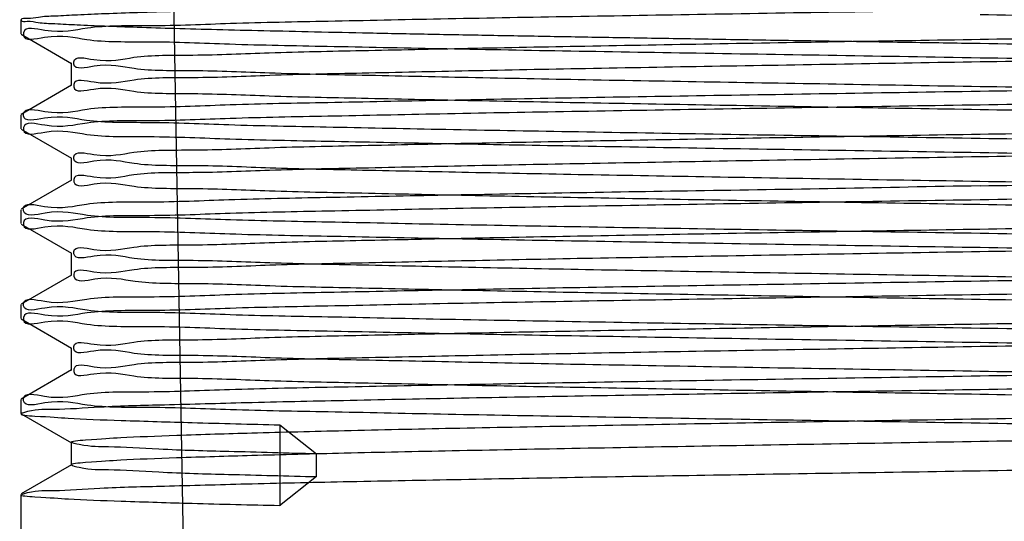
# Model space of a CAD drawing. Header units: millimetres. Extents: x 0 to 432, y 0 to 279.
# Tile 19 of 21: x 359 to 374, y 192 to 199. Entities that reach past the tile are written whole.
import ezdxf

# ---------------------------------------------------------------- set-up
doc = ezdxf.new("R2010")
doc.units = ezdxf.units.MM
doc.header["$LTSCALE"] = 23.749
doc.layers.get('0').update_dxf_attribs({"linetype": 'CONTINUOUS'})

msp = doc.modelspace()

# ---------------------------------------------------------------- linework, layer by layer
at = {"color": 0, "linetype": 'Continuous'}
for p, q in [((361.489, 186.517), (361.14, 206.517)), ((358.987, 199.218), (358.987, 199.011)), ((358.992, 199.005), (359.742, 198.572)), ((359.737, 198.578), (359.737, 198.241)), ((359.742, 198.247), (358.992, 197.814)), ((358.987, 197.808), (358.987, 197.601)), ((358.992, 197.595), (359.742, 197.162)), ((359.737, 197.168), (359.737, 196.831)), ((359.742, 196.837), (358.992, 196.404)), ((358.987, 196.398), (358.987, 196.191)), ((358.992, 196.185), (359.742, 195.752)), ((359.737, 195.758), (359.737, 195.421)), ((359.742, 195.427), (358.992, 194.994)), ((358.987, 194.988), (358.987, 194.781)), ((358.992, 194.775), (359.742, 194.342)), ((359.737, 194.348), (359.737, 194.011)), ((359.742, 194.017), (358.992, 193.584)), ((358.987, 193.578), (358.987, 193.371)), ((358.992, 193.365), (359.742, 192.932)), ((362.833, 193.202), (362.833, 191.999)), ((362.833, 193.202), (363.38, 192.769)), ((359.737, 192.938), (359.737, 192.601)), ((363.38, 192.432), (363.38, 192.769)), ((359.742, 192.607), (358.992, 192.174)), ((363.38, 192.432), (362.832, 191.999)), ((358.987, 192.168), (358.987, 187.517))]:
    msp.add_line(p, q, dxfattribs=at)
for points, knots in [([(373.237, 198.865), (372.873, 198.871), (372.148, 198.882), (371.065, 198.899), (369.995, 198.916), (368.944, 198.934), (367.919, 198.951), (366.924, 198.968), (365.967, 198.985), (365.052, 199.002), (364.185, 199.019), (363.372, 199.037), (362.616, 199.054), (361.923, 199.07), (361.297, 199.087), (360.74, 199.104), (360.257, 199.122), (359.848, 199.137), (359.525, 199.158), (359.263, 199.163), (359.126, 199.203), (358.994, 199.182), (358.997, 199.254), (359.127, 199.232), (359.267, 199.272), (359.529, 199.277), (359.853, 199.298), (360.263, 199.314), (360.747, 199.331), (361.304, 199.347), (361.932, 199.365), (362.626, 199.382), (363.382, 199.399), (364.197, 199.416), (365.064, 199.433), (365.979, 199.45), (366.937, 199.467), (367.932, 199.485), (368.958, 199.502), (370.009, 199.518), (371.078, 199.536), (372.156, 199.55), (372.876, 199.571), (373.237, 199.576)], [0, 0, 0, 0, 0.038278, 0.076329, 0.113938, 0.150871, 0.186927, 0.221875, 0.255532, 0.287676, 0.318146, 0.346733, 0.3733, 0.397661, 0.419702, 0.439268, 0.456267, 0.470579, 0.48214, 0.490869, 0.496732, 0.499708, 0.500312, 0.503322, 0.509223, 0.51799, 0.529588, 0.543937, 0.56097, 0.580569, 0.602641, 0.627034, 0.653627, 0.682241, 0.712733, 0.744901, 0.778574, 0.813534, 0.849606, 0.886574, 0.92417, 0.96207, 1, 1, 1, 1]), ([(373.237, 198.93), (373.907, 198.942), (375.234, 198.964), (377.187, 198.997), (379.05, 199.03), (380.783, 199.063), (382.344, 199.098), (383.715, 199.123), (384.823, 199.177), (385.747, 199.156), (386.224, 199.296), (386.698, 199.166), (386.703, 199.4), (386.222, 199.271), (385.753, 199.409), (384.827, 199.39), (383.723, 199.443), (382.353, 199.468), (380.793, 199.504), (379.058, 199.535), (377.193, 199.569), (375.237, 199.603), (373.908, 199.624), (373.237, 199.636)], [0, 0, 0, 0, 0.074592, 0.147602, 0.217293, 0.281837, 0.340334, 0.391303, 0.433511, 0.46601, 0.488117, 0.499362, 0.500607, 0.511794, 0.533843, 0.566293, 0.608422, 0.659301, 0.71777, 0.78235, 0.852166, 0.92533, 1, 1, 1, 1]), ([(373.237, 199.362), (372.529, 199.351), (371.13, 199.332), (369.07, 199.297), (367.106, 199.264), (365.276, 199.232), (363.627, 199.196), (362.18, 199.171), (361.009, 199.117), (360.035, 199.14), (359.527, 198.994), (359.032, 199.134), (359.017, 198.889), (359.532, 199.029), (360.02, 198.881), (361, 198.906), (362.166, 198.851), (363.612, 198.826), (365.258, 198.791), (367.086, 198.758), (369.056, 198.725), (371.123, 198.693), (372.528, 198.668), (373.237, 198.656)], [0, 0, 0, 0, 0.074602, 0.147477, 0.217123, 0.281663, 0.340256, 0.391195, 0.433424, 0.465966, 0.48811, 0.499371, 0.500553, 0.511704, 0.533719, 0.566137, 0.608281, 0.659309, 0.717702, 0.78209, 0.851927, 0.925315, 1, 1, 1, 1]), ([(373.237, 199.298), (373.907, 199.287), (375.234, 199.265), (377.187, 199.232), (379.05, 199.199), (380.783, 199.166), (382.344, 199.131), (383.715, 199.105), (384.823, 199.052), (385.747, 199.073), (386.224, 198.932), (386.698, 199.063), (386.703, 198.829), (386.222, 198.958), (385.753, 198.82), (384.827, 198.839), (383.723, 198.786), (382.353, 198.761), (380.793, 198.725), (379.058, 198.693), (377.193, 198.659), (375.237, 198.626), (373.908, 198.604), (373.237, 198.593)], [0, 0, 0, 0, 0.074592, 0.147601, 0.217293, 0.281837, 0.340334, 0.391303, 0.433511, 0.46601, 0.488117, 0.499362, 0.500607, 0.511795, 0.533844, 0.566293, 0.608422, 0.659301, 0.71777, 0.782349, 0.852165, 0.92533, 1, 1, 1, 1]), ([(373.237, 198.225), (372.566, 198.236), (371.239, 198.259), (369.285, 198.292), (367.422, 198.325), (365.688, 198.358), (364.127, 198.393), (362.756, 198.418), (361.649, 198.472), (360.725, 198.451), (360.249, 198.591), (359.775, 198.461), (359.77, 198.695), (360.251, 198.566), (360.72, 198.704), (361.646, 198.685), (362.752, 198.738), (364.122, 198.763), (365.682, 198.799), (367.416, 198.83), (369.281, 198.864), (371.237, 198.898), (372.566, 198.919), (373.237, 198.93)], [0, 0, 0, 0, 0.074587, 0.147645, 0.217377, 0.28193, 0.340407, 0.391388, 0.433556, 0.466044, 0.488131, 0.499364, 0.500609, 0.511803, 0.533853, 0.566327, 0.608469, 0.659381, 0.717852, 0.782379, 0.852183, 0.925351, 1, 1, 1, 1]), ([(373.237, 198.16), (373.944, 198.171), (375.343, 198.193), (377.404, 198.226), (379.37, 198.26), (381.199, 198.291), (382.849, 198.328), (384.296, 198.352), (385.466, 198.407), (386.443, 198.384), (386.944, 198.53), (387.446, 198.389), (387.451, 198.635), (386.943, 198.494), (386.449, 198.642), (385.472, 198.617), (384.306, 198.672), (382.861, 198.698), (381.213, 198.732), (379.382, 198.766), (377.412, 198.799), (375.347, 198.831), (373.945, 198.854), (373.237, 198.865)], [0, 0, 0, 0, 0.074551, 0.147522, 0.217176, 0.281805, 0.340278, 0.391334, 0.433556, 0.466059, 0.488163, 0.499399, 0.500579, 0.511766, 0.533812, 0.566236, 0.608333, 0.659255, 0.7177, 0.782357, 0.852196, 0.925375, 1, 1, 1, 1]), ([(373.237, 198.656), (373.944, 198.645), (375.343, 198.627), (377.404, 198.592), (379.37, 198.559), (381.199, 198.527), (382.849, 198.491), (384.296, 198.466), (385.466, 198.412), (386.443, 198.435), (386.944, 198.289), (387.446, 198.429), (387.451, 198.184), (386.943, 198.324), (386.449, 198.176), (385.472, 198.201), (384.306, 198.146), (382.861, 198.121), (381.213, 198.086), (379.382, 198.053), (377.412, 198.02), (375.347, 197.987), (373.945, 197.964), (373.237, 197.953)], [0, 0, 0, 0, 0.07455, 0.147521, 0.217175, 0.281802, 0.340274, 0.391331, 0.433553, 0.466057, 0.488161, 0.499398, 0.500578, 0.511764, 0.533809, 0.566233, 0.608329, 0.659251, 0.717695, 0.782352, 0.852192, 0.925373, 1, 1, 1, 1]), ([(373.237, 198.593), (372.566, 198.582), (371.239, 198.559), (369.286, 198.527), (367.423, 198.494), (365.69, 198.461), (364.129, 198.426), (362.758, 198.4), (361.65, 198.347), (360.726, 198.368), (360.25, 198.227), (359.775, 198.358), (359.77, 198.124), (360.251, 198.253), (360.72, 198.115), (361.646, 198.134), (362.75, 198.081), (364.12, 198.056), (365.68, 198.02), (367.415, 197.988), (369.28, 197.954), (371.237, 197.921), (372.565, 197.899), (373.237, 197.888)], [0, 0, 0, 0, 0.074592, 0.147602, 0.217294, 0.281837, 0.340334, 0.391303, 0.433511, 0.46601, 0.488117, 0.499362, 0.500607, 0.511794, 0.533844, 0.566293, 0.608423, 0.659301, 0.71777, 0.78235, 0.852165, 0.92533, 1, 1, 1, 1]), ([(373.237, 197.521), (373.909, 197.532), (375.242, 197.554), (377.201, 197.587), (379.065, 197.62), (380.795, 197.653), (382.351, 197.688), (383.72, 197.714), (384.825, 197.767), (385.756, 197.746), (386.22, 197.886), (386.709, 197.757), (386.692, 197.991), (386.227, 197.861), (385.745, 197.999), (384.824, 197.98), (383.717, 198.033), (382.349, 198.058), (380.788, 198.094), (379.055, 198.126), (377.19, 198.159), (375.235, 198.193), (373.907, 198.214), (373.237, 198.225)], [0, 0, 0, 0, 0.074837, 0.148245, 0.217966, 0.282267, 0.340556, 0.391377, 0.433637, 0.466228, 0.488283, 0.499416, 0.500663, 0.511918, 0.534007, 0.566476, 0.608614, 0.659494, 0.717946, 0.782492, 0.85227, 0.925381, 1, 1, 1, 1]), ([(373.237, 197.455), (372.526, 197.467), (371.118, 197.488), (369.047, 197.522), (367.073, 197.556), (365.243, 197.587), (363.598, 197.623), (362.155, 197.648), (360.993, 197.702), (360.015, 197.68), (359.531, 197.824), (359.015, 197.687), (359.035, 197.931), (359.525, 197.789), (360.035, 197.938), (361.007, 197.913), (362.176, 197.968), (363.623, 197.993), (365.268, 198.027), (367.094, 198.061), (369.059, 198.094), (371.123, 198.126), (372.528, 198.149), (373.237, 198.16)], [0, 0, 0, 0, 0.074864, 0.148438, 0.218321, 0.282899, 0.341263, 0.392051, 0.434088, 0.466425, 0.488381, 0.499459, 0.500641, 0.511893, 0.534011, 0.566496, 0.608669, 0.659617, 0.718123, 0.782407, 0.851962, 0.925273, 1, 1, 1, 1]), ([(373.237, 197.953), (372.529, 197.942), (371.127, 197.921), (369.064, 197.887), (367.098, 197.854), (365.268, 197.822), (363.621, 197.786), (362.174, 197.761), (361.006, 197.707), (360.029, 197.73), (359.529, 197.584), (359.027, 197.724), (359.023, 197.479), (359.53, 197.619), (360.025, 197.471), (361.003, 197.496), (362.169, 197.441), (363.616, 197.416), (365.263, 197.381), (367.094, 197.348), (369.062, 197.315), (371.126, 197.282), (372.528, 197.26), (373.237, 197.248)], [0, 0, 0, 0, 0.074619, 0.147697, 0.217451, 0.281944, 0.340451, 0.391384, 0.433601, 0.466091, 0.488168, 0.499401, 0.500581, 0.511772, 0.533821, 0.566298, 0.608451, 0.659345, 0.717873, 0.782404, 0.852214, 0.925352, 1, 1, 1, 1]), ([(373.237, 197.888), (373.908, 197.877), (375.239, 197.855), (377.197, 197.821), (379.06, 197.789), (380.789, 197.755), (382.344, 197.721), (383.713, 197.695), (384.818, 197.642), (385.754, 197.663), (386.214, 197.523), (386.713, 197.652), (386.687, 197.416), (386.223, 197.548), (385.733, 197.409), (384.817, 197.428), (383.712, 197.376), (382.346, 197.351), (380.786, 197.315), (379.055, 197.283), (377.193, 197.249), (375.238, 197.216), (373.908, 197.194), (373.236, 197.183)], [0, 0, 0, 0, 0.074732, 0.14807, 0.217762, 0.282043, 0.3403, 0.391135, 0.433431, 0.466053, 0.488228, 0.499433, 0.500692, 0.512184, 0.534454, 0.566759, 0.60872, 0.659588, 0.718046, 0.782473, 0.852063, 0.925261, 1, 1, 1, 1]), ([(373.236, 196.816), (372.565, 196.827), (371.237, 196.849), (369.282, 196.882), (367.422, 196.915), (365.692, 196.948), (364.134, 196.982), (362.763, 197.008), (361.654, 197.062), (360.724, 197.04), (360.252, 197.182), (359.771, 197.051), (359.774, 197.285), (360.248, 197.156), (360.722, 197.294), (361.645, 197.275), (362.75, 197.328), (364.119, 197.353), (365.679, 197.389), (367.411, 197.42), (369.276, 197.454), (371.234, 197.488), (372.565, 197.51), (373.237, 197.521)], [0, 0, 0, 0, 0.074688, 0.147771, 0.217422, 0.281728, 0.340101, 0.391024, 0.433375, 0.466044, 0.488177, 0.499382, 0.500625, 0.511823, 0.533864, 0.566294, 0.608412, 0.659294, 0.717721, 0.782207, 0.85192, 0.925243, 1, 1, 1, 1]), ([(373.237, 196.753), (373.945, 196.764), (375.349, 196.782), (377.415, 196.817), (379.385, 196.85), (381.215, 196.882), (382.862, 196.918), (384.308, 196.943), (385.474, 196.997), (386.453, 196.974), (386.941, 197.119), (387.456, 196.981), (387.44, 197.226), (386.946, 197.084), (386.439, 197.233), (385.465, 197.208), (384.296, 197.263), (382.85, 197.288), (381.202, 197.323), (379.372, 197.356), (377.407, 197.389), (375.345, 197.421), (373.945, 197.444), (373.237, 197.455)], [0, 0, 0, 0, 0.074662, 0.147947, 0.21781, 0.282388, 0.340726, 0.391735, 0.433877, 0.466279, 0.48829, 0.499447, 0.500628, 0.511891, 0.534038, 0.566562, 0.608726, 0.659589, 0.718168, 0.782668, 0.852384, 0.925364, 1, 1, 1, 1]), ([(373.236, 197.183), (372.564, 197.172), (371.231, 197.15), (369.272, 197.116), (367.408, 197.083), (365.679, 197.05), (364.123, 197.016), (362.754, 196.99), (361.649, 196.937), (360.717, 196.958), (360.253, 196.818), (359.765, 196.947), (359.78, 196.713), (360.246, 196.843), (360.728, 196.704), (361.649, 196.724), (362.756, 196.671), (364.124, 196.646), (365.685, 196.61), (367.418, 196.578), (369.282, 196.544), (371.238, 196.511), (372.566, 196.489), (373.236, 196.478)], [0, 0, 0, 0, 0.074829, 0.148231, 0.217945, 0.282246, 0.34052, 0.391341, 0.433622, 0.466216, 0.488273, 0.499415, 0.500662, 0.511915, 0.534002, 0.566469, 0.608606, 0.659485, 0.717935, 0.782481, 0.852259, 0.925375, 1, 1, 1, 1]), ([(373.237, 197.248), (373.944, 197.237), (375.343, 197.216), (377.404, 197.182), (379.37, 197.149), (381.199, 197.117), (382.849, 197.081), (384.296, 197.056), (385.466, 197.002), (386.443, 197.025), (386.944, 196.879), (387.446, 197.019), (387.451, 196.774), (386.943, 196.914), (386.449, 196.766), (385.472, 196.791), (384.306, 196.736), (382.861, 196.711), (381.213, 196.676), (379.382, 196.643), (377.412, 196.61), (375.347, 196.577), (373.945, 196.555), (373.237, 196.544)], [0, 0, 0, 0, 0.074551, 0.147522, 0.217176, 0.281806, 0.340278, 0.391334, 0.433555, 0.466059, 0.488163, 0.499399, 0.500579, 0.511766, 0.533811, 0.566236, 0.608332, 0.659254, 0.717698, 0.782355, 0.852194, 0.925374, 1, 1, 1, 1]), ([(373.237, 196.045), (372.53, 196.056), (371.131, 196.078), (369.071, 196.111), (367.106, 196.145), (365.276, 196.176), (363.626, 196.213), (362.179, 196.237), (361.009, 196.291), (360.036, 196.269), (359.525, 196.415), (359.035, 196.274), (359.014, 196.519), (359.532, 196.38), (360.015, 196.527), (360.994, 196.502), (362.155, 196.557), (363.597, 196.583), (365.243, 196.617), (367.074, 196.65), (369.048, 196.684), (371.119, 196.713), (372.527, 196.746), (373.237, 196.757)], [0, 0, 0, 0, 0.074502, 0.147438, 0.217083, 0.28171, 0.340257, 0.391232, 0.43343, 0.465938, 0.488069, 0.499358, 0.50054, 0.511635, 0.533588, 0.565932, 0.607947, 0.658699, 0.717071, 0.781679, 0.851636, 0.925176, 1, 1, 1, 1]), ([(373.236, 196.111), (373.907, 196.122), (375.234, 196.144), (377.187, 196.177), (379.05, 196.21), (380.783, 196.243), (382.344, 196.278), (383.715, 196.303), (384.823, 196.357), (385.747, 196.336), (386.224, 196.476), (386.698, 196.346), (386.703, 196.58), (386.222, 196.451), (385.753, 196.589), (384.827, 196.57), (383.723, 196.623), (382.353, 196.648), (380.793, 196.684), (379.058, 196.715), (377.193, 196.749), (375.237, 196.783), (373.908, 196.804), (373.236, 196.816)], [0, 0, 0, 0, 0.0746, 0.147608, 0.217299, 0.281842, 0.340338, 0.391306, 0.433514, 0.466013, 0.488119, 0.499365, 0.50061, 0.511797, 0.533846, 0.566295, 0.608423, 0.659302, 0.717769, 0.782348, 0.852163, 0.925327, 1, 1, 1, 1]), ([(373.237, 196.544), (372.529, 196.533), (371.128, 196.511), (369.067, 196.477), (367.101, 196.444), (365.271, 196.412), (363.623, 196.376), (362.175, 196.351), (361.007, 196.297), (360.03, 196.32), (359.529, 196.174), (359.027, 196.314), (359.022, 196.069), (359.53, 196.209), (360.024, 196.061), (361.002, 196.086), (362.168, 196.031), (363.614, 196.006), (365.261, 195.971), (367.092, 195.938), (369.061, 195.905), (371.125, 195.872), (372.528, 195.85), (373.237, 195.839)], [0, 0, 0, 0, 0.0746, 0.14762, 0.217301, 0.28186, 0.34038, 0.391353, 0.433562, 0.46606, 0.48816, 0.499398, 0.500578, 0.51176, 0.533813, 0.566266, 0.6084, 0.659285, 0.717773, 0.782359, 0.852156, 0.925323, 1, 1, 1, 1]), ([(373.236, 196.478), (373.907, 196.467), (375.234, 196.444), (377.187, 196.412), (379.049, 196.379), (380.783, 196.346), (382.344, 196.311), (383.715, 196.285), (384.823, 196.232), (385.747, 196.253), (386.224, 196.112), (386.698, 196.243), (386.703, 196.009), (386.222, 196.138), (385.753, 196), (384.827, 196.019), (383.723, 195.966), (382.353, 195.941), (380.793, 195.905), (379.058, 195.873), (377.193, 195.839), (375.237, 195.806), (373.908, 195.784), (373.236, 195.773)], [0, 0, 0, 0, 0.074589, 0.147595, 0.217287, 0.281832, 0.34033, 0.3913, 0.433509, 0.466008, 0.488115, 0.49936, 0.500605, 0.511793, 0.533843, 0.566294, 0.608425, 0.659307, 0.717776, 0.782354, 0.852144, 0.925297, 1, 1, 1, 1]), ([(373.237, 195.405), (372.566, 195.417), (371.24, 195.439), (369.287, 195.472), (367.424, 195.505), (365.69, 195.538), (364.129, 195.573), (362.758, 195.598), (361.65, 195.652), (360.726, 195.631), (360.249, 195.771), (359.776, 195.641), (359.769, 195.875), (360.251, 195.746), (360.719, 195.884), (361.645, 195.865), (362.75, 195.918), (364.12, 195.943), (365.681, 195.979), (367.415, 196.01), (369.28, 196.044), (371.237, 196.078), (372.565, 196.099), (373.236, 196.111)], [0, 0, 0, 0, 0.074568, 0.147576, 0.217285, 0.281843, 0.340337, 0.391321, 0.433501, 0.466022, 0.488116, 0.499361, 0.500606, 0.511786, 0.533814, 0.566277, 0.608418, 0.65934, 0.717797, 0.78234, 0.852162, 0.925359, 1, 1, 1, 1]), ([(373.237, 195.34), (373.944, 195.351), (375.343, 195.373), (377.404, 195.406), (379.37, 195.44), (381.199, 195.471), (382.849, 195.508), (384.296, 195.532), (385.466, 195.587), (386.443, 195.564), (386.944, 195.71), (387.446, 195.569), (387.451, 195.815), (386.943, 195.674), (386.449, 195.822), (385.472, 195.797), (384.306, 195.852), (382.861, 195.878), (381.213, 195.912), (379.382, 195.946), (377.412, 195.979), (375.347, 196.011), (373.945, 196.034), (373.237, 196.045)], [0, 0, 0, 0, 0.074551, 0.147522, 0.217176, 0.281806, 0.340278, 0.391334, 0.433556, 0.466059, 0.488163, 0.499399, 0.500579, 0.511766, 0.533812, 0.566236, 0.608333, 0.659255, 0.7177, 0.782357, 0.852195, 0.925375, 1, 1, 1, 1]), ([(373.236, 195.773), (372.564, 195.762), (371.233, 195.74), (369.275, 195.706), (367.412, 195.674), (365.684, 195.64), (364.128, 195.606), (362.759, 195.58), (361.654, 195.527), (360.719, 195.548), (360.259, 195.408), (359.76, 195.537), (359.787, 195.301), (360.25, 195.433), (360.74, 195.294), (361.656, 195.313), (362.761, 195.261), (364.127, 195.236), (365.687, 195.2), (367.418, 195.168), (369.28, 195.134), (371.236, 195.101), (372.565, 195.079), (373.237, 195.068)], [0, 0, 0, 0, 0.074749, 0.148103, 0.2178, 0.282078, 0.340331, 0.391159, 0.433447, 0.466062, 0.488235, 0.499436, 0.500696, 0.512186, 0.534459, 0.566762, 0.608718, 0.65958, 0.718039, 0.782467, 0.852083, 0.925295, 1, 1, 1, 1]), ([(373.237, 195.839), (373.944, 195.827), (375.345, 195.806), (377.406, 195.772), (379.372, 195.739), (381.202, 195.707), (382.85, 195.671), (384.298, 195.646), (385.467, 195.592), (386.443, 195.615), (386.944, 195.469), (387.446, 195.609), (387.451, 195.364), (386.943, 195.504), (386.449, 195.356), (385.471, 195.381), (384.305, 195.326), (382.859, 195.301), (381.212, 195.266), (379.381, 195.233), (377.413, 195.2), (375.348, 195.167), (373.945, 195.145), (373.237, 195.134)], [0, 0, 0, 0, 0.0746, 0.147619, 0.2173, 0.281859, 0.340379, 0.391352, 0.433561, 0.466059, 0.48816, 0.499398, 0.500577, 0.51176, 0.533813, 0.566265, 0.6084, 0.659285, 0.717773, 0.782358, 0.852156, 0.925322, 1, 1, 1, 1]), ([(373.237, 194.635), (372.529, 194.646), (371.129, 194.668), (369.067, 194.701), (367.101, 194.735), (365.272, 194.766), (363.623, 194.803), (362.176, 194.827), (361.006, 194.882), (360.031, 194.859), (359.528, 195.005), (359.029, 194.864), (359.021, 195.11), (359.531, 194.969), (360.023, 195.117), (361.002, 195.092), (362.168, 195.147), (363.614, 195.173), (365.261, 195.207), (367.092, 195.241), (369.06, 195.274), (371.125, 195.306), (372.528, 195.329), (373.237, 195.34)], [0, 0, 0, 0, 0.074581, 0.147587, 0.217277, 0.28184, 0.340372, 0.391354, 0.433533, 0.46607, 0.488156, 0.499391, 0.500572, 0.511742, 0.533765, 0.566236, 0.608386, 0.659312, 0.717791, 0.782335, 0.852136, 0.925338, 1, 1, 1, 1]), ([(373.237, 194.701), (373.91, 194.712), (375.242, 194.734), (377.201, 194.767), (379.066, 194.8), (380.795, 194.833), (382.351, 194.868), (383.72, 194.894), (384.825, 194.947), (385.756, 194.926), (386.22, 195.066), (386.709, 194.937), (386.692, 195.171), (386.227, 195.041), (385.745, 195.179), (384.824, 195.16), (383.717, 195.213), (382.348, 195.238), (380.788, 195.274), (379.055, 195.306), (377.19, 195.339), (375.235, 195.373), (373.907, 195.394), (373.237, 195.405)], [0, 0, 0, 0, 0.074835, 0.148246, 0.217968, 0.28227, 0.340558, 0.391378, 0.433637, 0.466227, 0.488281, 0.499414, 0.500661, 0.511916, 0.534006, 0.566476, 0.608614, 0.659495, 0.717947, 0.782494, 0.852271, 0.92538, 1, 1, 1, 1]), ([(373.237, 195.134), (372.529, 195.123), (371.128, 195.101), (369.067, 195.067), (367.101, 195.034), (365.271, 195.002), (363.623, 194.966), (362.175, 194.941), (361.007, 194.887), (360.03, 194.91), (359.529, 194.764), (359.028, 194.904), (359.022, 194.659), (359.53, 194.799), (360.024, 194.651), (361.002, 194.676), (362.168, 194.621), (363.614, 194.596), (365.261, 194.561), (367.092, 194.528), (369.06, 194.495), (371.125, 194.462), (372.528, 194.439), (373.237, 194.428)], [0, 0, 0, 0, 0.0746, 0.147619, 0.217299, 0.281858, 0.340378, 0.391351, 0.43356, 0.466058, 0.488159, 0.499397, 0.500577, 0.511759, 0.533811, 0.566263, 0.608397, 0.659281, 0.717768, 0.782353, 0.852152, 0.925321, 1, 1, 1, 1]), ([(373.237, 195.068), (373.908, 195.057), (375.24, 195.034), (377.197, 195.001), (379.06, 194.969), (380.788, 194.935), (382.343, 194.901), (383.713, 194.875), (384.818, 194.822), (385.754, 194.843), (386.213, 194.703), (386.714, 194.832), (386.686, 194.596), (386.223, 194.728), (385.732, 194.589), (384.817, 194.608), (383.711, 194.556), (382.344, 194.531), (380.784, 194.495), (379.05, 194.463), (377.188, 194.429), (375.234, 194.396), (373.907, 194.374), (373.237, 194.363)], [0, 0, 0, 0, 0.074752, 0.148097, 0.217773, 0.282038, 0.340287, 0.391105, 0.433429, 0.466064, 0.488239, 0.499449, 0.50071, 0.512215, 0.534505, 0.566808, 0.608765, 0.659649, 0.718131, 0.782664, 0.852399, 0.925412, 1, 1, 1, 1]), ([(373.235, 193.995), (372.564, 194.007), (371.234, 194.029), (369.279, 194.062), (367.418, 194.095), (365.689, 194.128), (364.132, 194.162), (362.761, 194.188), (361.653, 194.242), (360.723, 194.22), (360.252, 194.361), (359.77, 194.231), (359.775, 194.465), (360.248, 194.336), (360.723, 194.474), (361.646, 194.455), (362.751, 194.508), (364.12, 194.533), (365.679, 194.569), (367.411, 194.6), (369.276, 194.634), (371.234, 194.668), (372.565, 194.69), (373.237, 194.701)], [0, 0, 0, 0, 0.074745, 0.14787, 0.217522, 0.281804, 0.340172, 0.391073, 0.433401, 0.466061, 0.488178, 0.499366, 0.50061, 0.511818, 0.533868, 0.566303, 0.608424, 0.659307, 0.717734, 0.782218, 0.851927, 0.925242, 1, 1, 1, 1]), ([(373.237, 193.93), (373.945, 193.941), (375.348, 193.963), (377.415, 193.996), (379.385, 194.03), (381.215, 194.062), (382.862, 194.098), (384.308, 194.123), (385.474, 194.177), (386.453, 194.154), (386.941, 194.299), (387.456, 194.161), (387.44, 194.406), (386.946, 194.264), (386.439, 194.413), (385.465, 194.388), (384.296, 194.443), (382.85, 194.468), (381.202, 194.503), (379.372, 194.536), (377.407, 194.569), (375.345, 194.601), (373.945, 194.624), (373.237, 194.635)], [0, 0, 0, 0, 0.074663, 0.147949, 0.217812, 0.28239, 0.340728, 0.391736, 0.433878, 0.46628, 0.488291, 0.499448, 0.500629, 0.511892, 0.534038, 0.566562, 0.608727, 0.65959, 0.718168, 0.782668, 0.852384, 0.925364, 1, 1, 1, 1]), ([(373.237, 194.428), (373.945, 194.417), (375.347, 194.396), (377.411, 194.362), (379.378, 194.329), (381.208, 194.297), (382.856, 194.261), (384.302, 194.236), (385.469, 194.182), (386.446, 194.205), (386.944, 194.059), (387.448, 194.199), (387.449, 193.953), (386.943, 194.095), (386.446, 193.946), (385.47, 193.971), (384.304, 193.916), (382.858, 193.891), (381.211, 193.856), (379.381, 193.823), (377.412, 193.79), (375.347, 193.757), (373.945, 193.735), (373.237, 193.723)], [0, 0, 0, 0, 0.074676, 0.147816, 0.217473, 0.282061, 0.340602, 0.391528, 0.433651, 0.466126, 0.488211, 0.49941, 0.500588, 0.511797, 0.533877, 0.566305, 0.608429, 0.659337, 0.71779, 0.782348, 0.852173, 0.925367, 1, 1, 1, 1]), ([(373.237, 194.363), (372.566, 194.352), (371.24, 194.329), (369.286, 194.297), (367.424, 194.264), (365.691, 194.231), (364.129, 194.196), (362.758, 194.17), (361.65, 194.117), (360.726, 194.138), (360.249, 193.997), (359.776, 194.128), (359.769, 193.894), (360.251, 194.023), (360.72, 193.885), (361.646, 193.904), (362.75, 193.851), (364.12, 193.826), (365.68, 193.79), (367.414, 193.758), (369.28, 193.724), (371.236, 193.691), (372.565, 193.669), (373.235, 193.658)], [0, 0, 0, 0, 0.074601, 0.147611, 0.217304, 0.281849, 0.340346, 0.391316, 0.433528, 0.466031, 0.488136, 0.499385, 0.500631, 0.511819, 0.533865, 0.566319, 0.608468, 0.659334, 0.717784, 0.782354, 0.852182, 0.925365, 1, 1, 1, 1]), ([(373.237, 193.291), (373.907, 193.302), (375.234, 193.324), (377.187, 193.357), (379.05, 193.39), (380.783, 193.423), (382.345, 193.458), (383.716, 193.483), (384.823, 193.537), (385.748, 193.516), (386.223, 193.656), (386.699, 193.526), (386.702, 193.76), (386.222, 193.631), (385.752, 193.769), (384.826, 193.75), (383.721, 193.803), (382.351, 193.828), (380.79, 193.864), (379.055, 193.896), (377.19, 193.929), (375.234, 193.963), (373.906, 193.984), (373.235, 193.995)], [0, 0, 0, 0, 0.074596, 0.147609, 0.217303, 0.281848, 0.340347, 0.391314, 0.433519, 0.466012, 0.488111, 0.499347, 0.500592, 0.511792, 0.533856, 0.566321, 0.608465, 0.659359, 0.717845, 0.782445, 0.852254, 0.925377, 1, 1, 1, 1]), ([(373.237, 193.225), (372.529, 193.236), (371.13, 193.258), (369.07, 193.291), (367.105, 193.325), (365.276, 193.356), (363.627, 193.393), (362.179, 193.417), (361.009, 193.471), (360.034, 193.449), (359.527, 193.595), (359.032, 193.454), (359.017, 193.699), (359.532, 193.559), (360.02, 193.707), (361, 193.682), (362.166, 193.737), (363.613, 193.763), (365.259, 193.797), (367.088, 193.83), (369.057, 193.863), (371.124, 193.896), (372.528, 193.919), (373.237, 193.93)], [0, 0, 0, 0, 0.074606, 0.147483, 0.217129, 0.28167, 0.340265, 0.391203, 0.433432, 0.465974, 0.488115, 0.499374, 0.500556, 0.511711, 0.533731, 0.566155, 0.608299, 0.659318, 0.717726, 0.782165, 0.852003, 0.925332, 1, 1, 1, 1]), ([(373.237, 193.723), (372.549, 193.713), (371.189, 193.692), (369.183, 193.659), (367.265, 193.627), (365.473, 193.596), (363.845, 193.562), (362.414, 193.532), (361.202, 193.496), (360.266, 193.477), (359.552, 193.419), (359.219, 193.439), (358.911, 193.348), (359.392, 193.323), (359.73, 193.293), (360.592, 193.263), (361.604, 193.232), (362.399, 193.212), (362.833, 193.202)], [0, 0, 0, 0, 0.11389, 0.225545, 0.332459, 0.431792, 0.522524, 0.602299, 0.669391, 0.722394, 0.760136, 0.781929, 0.787515, 0.79893, 0.826412, 0.869809, 0.928131, 1, 1, 1, 1]), ([(373.235, 193.658), (373.907, 193.647), (375.235, 193.625), (377.19, 193.592), (379.05, 193.559), (380.78, 193.526), (382.338, 193.491), (383.709, 193.465), (384.818, 193.412), (385.749, 193.433), (386.222, 193.292), (386.702, 193.423), (386.7, 193.189), (386.225, 193.318), (385.752, 193.179), (384.828, 193.199), (383.723, 193.146), (382.354, 193.121), (380.795, 193.085), (379.062, 193.053), (377.197, 193.019), (375.239, 192.986), (373.908, 192.964), (373.237, 192.953)], [0, 0, 0, 0, 0.074699, 0.147766, 0.217414, 0.281726, 0.340104, 0.39103, 0.433388, 0.466063, 0.488196, 0.499404, 0.500648, 0.511839, 0.533868, 0.5663, 0.608423, 0.659301, 0.717727, 0.782213, 0.851945, 0.925273, 1, 1, 1, 1]), ([(363.38, 192.769), (362.945, 192.78), (362.158, 192.804), (361.149, 192.826), (360.363, 192.882), (360.006, 192.87), (359.652, 192.956), (360.152, 192.994), (360.515, 193.017), (361.423, 193.053), (362.496, 193.085), (363.873, 193.119), (365.455, 193.154), (367.23, 193.187), (369.149, 193.222), (371.168, 193.257), (372.542, 193.279), (373.237, 193.291)], [0, 0, 0, 0, 0.076078, 0.13668, 0.180198, 0.205617, 0.212719, 0.224951, 0.255655, 0.304131, 0.36922, 0.449426, 0.542866, 0.646774, 0.759668, 0.878497, 1, 1, 1, 1]), ([(373.237, 192.52), (373.944, 192.531), (375.343, 192.553), (377.404, 192.586), (379.37, 192.62), (381.199, 192.651), (382.849, 192.688), (384.296, 192.712), (385.466, 192.767), (386.443, 192.744), (386.944, 192.89), (387.446, 192.749), (387.451, 192.995), (386.943, 192.854), (386.449, 193.002), (385.472, 192.977), (384.306, 193.032), (382.861, 193.058), (381.213, 193.092), (379.382, 193.126), (377.412, 193.159), (375.347, 193.191), (373.945, 193.214), (373.237, 193.225)], [0, 0, 0, 0, 0.074552, 0.147522, 0.217176, 0.281805, 0.340278, 0.391334, 0.433555, 0.466059, 0.488163, 0.499399, 0.500579, 0.511766, 0.533811, 0.566236, 0.608332, 0.659254, 0.717698, 0.782356, 0.852194, 0.925374, 1, 1, 1, 1]), ([(373.237, 192.953), (372.542, 192.941), (371.166, 192.918), (369.146, 192.884), (367.227, 192.85), (365.453, 192.815), (363.871, 192.782), (362.494, 192.747), (361.421, 192.715), (360.514, 192.681), (360.151, 192.655), (359.653, 192.619), (360.005, 192.531), (360.362, 192.545), (361.148, 192.488), (362.157, 192.465), (362.945, 192.442), (363.38, 192.432)], [0, 0, 0, 0, 0.121527, 0.240593, 0.353426, 0.457325, 0.550679, 0.630908, 0.696005, 0.744415, 0.77505, 0.787274, 0.794344, 0.819714, 0.863233, 0.923884, 1, 1, 1, 1]), ([(362.833, 191.999), (362.4, 192.009), (361.605, 192.027), (360.594, 192.059), (359.732, 192.09), (359.394, 192.118), (358.911, 192.145), (359.219, 192.234), (359.552, 192.216), (360.265, 192.274), (361.201, 192.292), (362.411, 192.329), (363.841, 192.359), (365.469, 192.391), (367.261, 192.424), (369.18, 192.455), (371.187, 192.488), (372.549, 192.509), (373.237, 192.52)], [0, 0, 0, 0, 0.071779, 0.130042, 0.173453, 0.201008, 0.212485, 0.218021, 0.239815, 0.277586, 0.330512, 0.397517, 0.477245, 0.567923, 0.667329, 0.774273, 0.886028, 1, 1, 1, 1])]:
    msp.add_open_spline(points, degree=3, knots=knots, dxfattribs=at)

doc.saveas('drawing.dxf')
